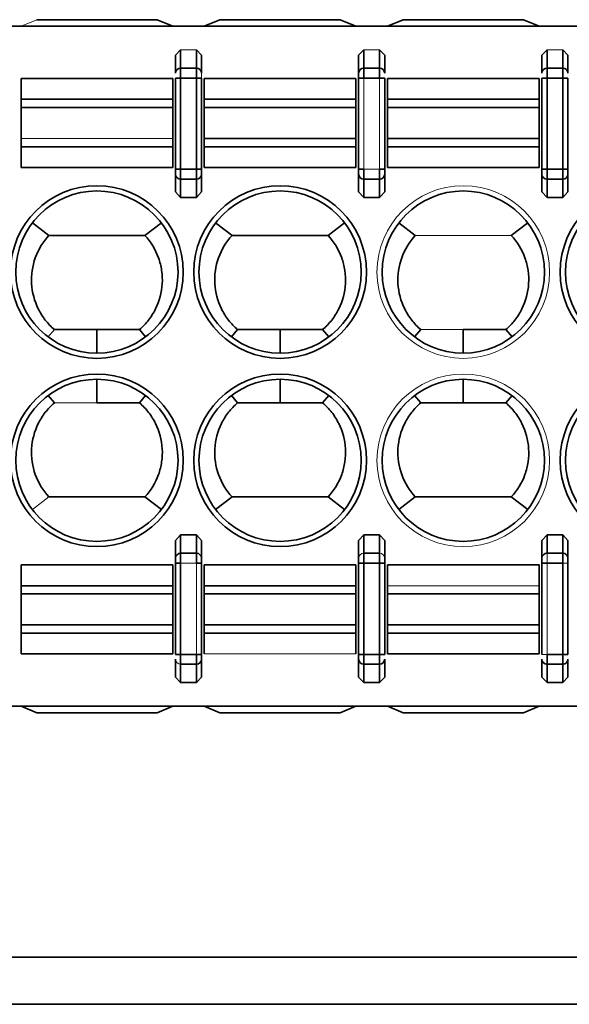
# Model space of a CAD drawing. Header units: millimetres. Extents: x 0 to 420, y 0 to 297.
# Tile 32 of 145: x 138.21 to 143.46, y 237.5 to 246.91. Entities that reach past the tile are written whole.
import ezdxf

# ---------------------------------------------------------------- set-up
doc = ezdxf.new("R2010")
doc.units = ezdxf.units.MM

msp = doc.modelspace()

# ---------------------------------------------------------------- linework, layer by layer
at = {"color": 142, "linetype": 'Continuous', "lineweight": 18, "true_color": 0x0080c0}
for p, q in [((138.2195, 246.8493), (138.3695, 246.9118)), ((139.6945, 246.5712), (139.7445, 246.6244)), ((139.7445, 246.6244), (139.8945, 246.6244)), ((141.4445, 246.5712), (141.4945, 246.6244)), ((141.4945, 246.6244), (141.6445, 246.6244)), ((143.1945, 246.5712), (143.2445, 246.6244)), ((143.2445, 246.6244), (143.3945, 246.6244)), ((141.4945, 246.3542), (141.4945, 245.482)), ((141.6445, 245.482), (141.6445, 246.3542)), ((138.2195, 245.7766), (139.6695, 245.7766)), ((141.4945, 245.482), (141.6445, 245.482)), ((141.4945, 245.2118), (141.4445, 245.265)), ((141.6945, 245.265), (141.6445, 245.2118)), ((141.9863, 244.8493), (142.9028, 244.8493)), ((138.4789, 243.8797), (138.5383, 243.9493)), ((142.4445, 243.9493), (142.0384, 243.9493)), ((138.9445, 243.2493), (138.5383, 243.2493)), ((138.3286, 242.2289), (138.4863, 242.3493)), ((141.4445, 241.9335), (141.4945, 241.9867)), ((143.2445, 241.7165), (143.2445, 241.8105)), ((139.8945, 241.7165), (139.7445, 241.7165)), ((139.8945, 240.8443), (139.8945, 241.7165)), ((143.2445, 241.7165), (143.2445, 240.8443)), ((143.3945, 241.7165), (143.4445, 241.7165)), ((143.1695, 241.5008), (141.7195, 241.5008)), ((141.4195, 240.8493), (139.9695, 240.8493)), ((143.2445, 240.8443), (143.1945, 240.8443))]:
    msp.add_line(p, q, dxfattribs=at)
at = {"color": 7, "linetype": 'Continuous', "lineweight": 35}
for p, q in [((138.3695, 246.9118), (139.5195, 246.9118)), ((139.5195, 246.9118), (139.6695, 246.8493)), ((139.9695, 246.8493), (140.1195, 246.9118)), ((140.1195, 246.9118), (141.2695, 246.9118)), ((141.2695, 246.9118), (141.4195, 246.8493)), ((141.7195, 246.8493), (141.8695, 246.9118)), ((141.8695, 246.9118), (143.0195, 246.9118)), ((143.0195, 246.9118), (143.1695, 246.8493)), ((130.8695, 246.8493), (148.5728, 246.8493)), ((139.7445, 246.6244), (139.7445, 246.4482)), ((139.8945, 246.4482), (139.8945, 246.6244)), ((139.8945, 246.6244), (139.9445, 246.5712)), ((141.4945, 246.6244), (141.4945, 246.4482)), ((141.6445, 246.4482), (141.6445, 246.6244)), ((141.6445, 246.6244), (141.6945, 246.5712)), ((143.2445, 246.6244), (143.2445, 246.4482)), ((143.3945, 246.4482), (143.3945, 246.6244)), ((143.3945, 246.6244), (143.4445, 246.5712)), ((139.6945, 246.4012), (139.6945, 246.5712)), ((139.9445, 246.4012), (139.9445, 246.5712)), ((141.4445, 246.4012), (141.4445, 246.5712)), ((141.6945, 246.4012), (141.6945, 246.5712)), ((143.1945, 246.4012), (143.1945, 246.5712)), ((143.4445, 246.4012), (143.4445, 246.5712)), ((139.7445, 246.3542), (139.7445, 246.4482)), ((139.7445, 246.4482), (139.8945, 246.4482)), ((139.8945, 246.4482), (139.8945, 246.3542)), ((141.4945, 246.3542), (141.4945, 246.4482)), ((141.4945, 246.4482), (141.6445, 246.4482)), ((141.6445, 246.4482), (141.6445, 246.3542)), ((143.2445, 246.3542), (143.2445, 246.4482)), ((143.2445, 246.4482), (143.3945, 246.4482)), ((143.3945, 246.4482), (143.3945, 246.3542)), ((138.2195, 246.1508), (138.2195, 246.3493)), ((138.2195, 246.3493), (139.6695, 246.3493)), ((139.6695, 246.1508), (139.6695, 246.3493)), ((139.6945, 246.3542), (139.7445, 246.3542)), ((139.6945, 246.3542), (139.6945, 245.482)), ((139.8945, 246.3542), (139.7445, 246.3542)), ((139.7445, 246.3542), (139.7445, 245.482)), ((139.8945, 246.3542), (139.9445, 246.3542)), ((139.8945, 245.482), (139.8945, 246.3542)), ((139.9445, 245.482), (139.9445, 246.3542)), ((139.9695, 246.1508), (139.9695, 246.3493)), ((139.9695, 246.3493), (141.4195, 246.3493)), ((141.4195, 246.1508), (141.4195, 246.3493)), ((141.4445, 246.3542), (141.4945, 246.3542)), ((141.4445, 246.3542), (141.4445, 245.482)), ((141.6445, 246.3542), (141.4945, 246.3542)), ((141.6445, 246.3542), (141.6945, 246.3542)), ((141.6945, 245.482), (141.6945, 246.3542)), ((141.7195, 246.3493), (143.1695, 246.3493)), ((141.7195, 246.1508), (141.7195, 246.3493)), ((143.1695, 246.1508), (143.1695, 246.3493)), ((143.1945, 246.3542), (143.2445, 246.3542)), ((143.1945, 246.3542), (143.1945, 245.482)), ((143.3945, 246.3542), (143.2445, 246.3542)), ((143.2445, 246.3542), (143.2445, 245.482)), ((143.3945, 246.3542), (143.4445, 246.3542)), ((143.3945, 245.482), (143.3945, 246.3542)), ((143.4445, 245.482), (143.4445, 246.3542)), ((138.2195, 246.0719), (138.2195, 246.1508)), ((139.6695, 246.1508), (138.2195, 246.1508)), ((139.6695, 246.0719), (139.6695, 246.1508)), ((139.9695, 246.0719), (139.9695, 246.1508)), ((141.4195, 246.1508), (139.9695, 246.1508)), ((141.4195, 246.0719), (141.4195, 246.1508)), ((143.1695, 246.1508), (141.7195, 246.1508)), ((141.7195, 246.0719), (141.7195, 246.1508)), ((143.1695, 246.0719), (143.1695, 246.1508)), ((138.2195, 245.7766), (138.2195, 246.0719)), ((138.2195, 246.0719), (139.6695, 246.0719)), ((139.6695, 245.7766), (139.6695, 246.0719)), ((139.9695, 245.7766), (139.9695, 246.0719)), ((141.4195, 246.0719), (139.9695, 246.0719)), ((141.4195, 245.7766), (141.4195, 246.0719)), ((141.7195, 245.7766), (141.7195, 246.0719)), ((141.7195, 246.0719), (143.1695, 246.0719)), ((143.1695, 245.7766), (143.1695, 246.0719)), ((138.2195, 245.6977), (138.2195, 245.7766)), ((139.6695, 245.6977), (139.6695, 245.7766)), ((139.9695, 245.6977), (139.9695, 245.7766)), ((139.9695, 245.7766), (141.4195, 245.7766)), ((141.4195, 245.6977), (141.4195, 245.7766)), ((141.7195, 245.6977), (141.7195, 245.7766)), ((141.7195, 245.7766), (143.1695, 245.7766)), ((143.1695, 245.6977), (143.1695, 245.7766)), ((138.2195, 245.4993), (138.2195, 245.6977)), ((138.2195, 245.6977), (139.6695, 245.6977)), ((139.6695, 245.4993), (139.6695, 245.6977)), ((139.9695, 245.6977), (141.4195, 245.6977)), ((139.9695, 245.4993), (139.9695, 245.6977)), ((141.4195, 245.4993), (141.4195, 245.6977)), ((141.7195, 245.6977), (143.1695, 245.6977)), ((141.7195, 245.4993), (141.7195, 245.6977)), ((143.1695, 245.4993), (143.1695, 245.6977)), ((139.6695, 245.4993), (138.2195, 245.4993)), ((139.7445, 245.482), (139.6945, 245.482)), ((139.7445, 245.388), (139.7445, 245.482)), ((139.7445, 245.482), (139.8945, 245.482)), ((139.8945, 245.482), (139.8945, 245.388)), ((139.9445, 245.482), (139.8945, 245.482)), ((141.4195, 245.4993), (139.9695, 245.4993)), ((141.4945, 245.482), (141.4445, 245.482)), ((141.4945, 245.388), (141.4945, 245.482)), ((141.6445, 245.482), (141.6445, 245.388)), ((141.6945, 245.482), (141.6445, 245.482)), ((143.1695, 245.4993), (141.7195, 245.4993)), ((143.2445, 245.482), (143.1945, 245.482)), ((143.2445, 245.388), (143.2445, 245.482)), ((143.2445, 245.482), (143.3945, 245.482)), ((143.3945, 245.482), (143.3945, 245.388)), ((143.4445, 245.482), (143.3945, 245.482)), ((139.6945, 245.265), (139.6945, 245.435)), ((139.8945, 245.388), (139.7445, 245.388)), ((139.7445, 245.388), (139.7445, 245.2118)), ((139.8945, 245.2118), (139.8945, 245.388)), ((139.9445, 245.435), (139.9445, 245.265)), ((141.4445, 245.435), (141.4445, 245.265)), ((141.6445, 245.388), (141.4945, 245.388)), ((141.4945, 245.388), (141.4945, 245.2118)), ((141.6445, 245.2118), (141.6445, 245.388)), ((141.6945, 245.265), (141.6945, 245.435)), ((143.1945, 245.435), (143.1945, 245.265)), ((143.3945, 245.388), (143.2445, 245.388)), ((143.2445, 245.388), (143.2445, 245.2118)), ((143.3945, 245.2118), (143.3945, 245.388)), ((143.4445, 245.265), (143.4445, 245.435)), ((139.7445, 245.2118), (139.6945, 245.265)), ((139.8945, 245.2118), (139.7445, 245.2118)), ((139.9445, 245.265), (139.8945, 245.2118)), ((141.6445, 245.2118), (141.4945, 245.2118)), ((143.2445, 245.2118), (143.1945, 245.265)), ((143.3945, 245.2118), (143.2445, 245.2118)), ((143.4445, 245.265), (143.3945, 245.2118)), ((138.3286, 244.9697), (138.4863, 244.8493)), ((139.4028, 244.8493), (139.5604, 244.9697)), ((140.0786, 244.9697), (140.2363, 244.8492)), ((141.1528, 244.8493), (141.3104, 244.9697)), ((141.8286, 244.9697), (141.9863, 244.8492)), ((142.9028, 244.8493), (143.0604, 244.9697)), ((138.4863, 244.8493), (139.4028, 244.8493)), ((140.2363, 244.8493), (141.1528, 244.8493)), ((138.9445, 243.9493), (138.5383, 243.9493)), ((138.9445, 243.7243), (138.9445, 243.9493)), ((139.3507, 243.9493), (138.9445, 243.9493)), ((139.4102, 243.8798), (139.3507, 243.9493)), ((140.2289, 243.8797), (140.2884, 243.9493)), ((140.6945, 243.9493), (140.2884, 243.9493)), ((140.6945, 243.7243), (140.6945, 243.9493)), ((141.1007, 243.9493), (140.6945, 243.9493)), ((141.1602, 243.8798), (141.1007, 243.9493)), ((141.9789, 243.8797), (142.0384, 243.9493)), ((142.4445, 243.7243), (142.4445, 243.9493)), ((142.8507, 243.9493), (142.4445, 243.9493)), ((142.9102, 243.8798), (142.8507, 243.9493)), ((138.9445, 243.2493), (138.9445, 243.4743)), ((140.6945, 243.4743), (140.6945, 243.2493)), ((142.4445, 243.2493), (142.4445, 243.4743)), ((138.5383, 243.2493), (138.4789, 243.3188)), ((139.3507, 243.2493), (139.4102, 243.3188)), ((140.2883, 243.2493), (140.2289, 243.3188)), ((141.1007, 243.2493), (141.1602, 243.3188)), ((142.0383, 243.2493), (141.9789, 243.3188)), ((142.8507, 243.2493), (142.9102, 243.3188)), ((139.3507, 243.2493), (138.9445, 243.2493)), ((140.6945, 243.2493), (140.2883, 243.2493)), ((141.1007, 243.2493), (140.6945, 243.2493)), ((142.4445, 243.2493), (142.0383, 243.2493)), ((142.8507, 243.2493), (142.4445, 243.2493)), ((138.4863, 242.3493), (139.4028, 242.3493)), ((139.5604, 242.2289), (139.4028, 242.3493)), ((140.2363, 242.3493), (140.0786, 242.2289)), ((140.2363, 242.3493), (141.1528, 242.3493)), ((141.1528, 242.3493), (141.3104, 242.2289)), ((141.8286, 242.2289), (141.9863, 242.3493)), ((141.9863, 242.3493), (142.9028, 242.3493)), ((143.0604, 242.2289), (142.9028, 242.3493)), ((139.6945, 241.9335), (139.7445, 241.9867)), ((139.6945, 241.7635), (139.6945, 241.9335)), ((139.7445, 241.9867), (139.8945, 241.9867)), ((139.7445, 241.9867), (139.7445, 241.8105)), ((139.8945, 241.8105), (139.8945, 241.9867)), ((139.8945, 241.9867), (139.9445, 241.9335)), ((139.9445, 241.7635), (139.9445, 241.9335)), ((141.4445, 241.7635), (141.4445, 241.9335)), ((141.4945, 241.9867), (141.4945, 241.8105)), ((141.4945, 241.9867), (141.6445, 241.9867)), ((141.6445, 241.8105), (141.6445, 241.9867)), ((141.6445, 241.9867), (141.6945, 241.9335)), ((141.6945, 241.7635), (141.6945, 241.9335)), ((143.1945, 241.9335), (143.2445, 241.9867)), ((143.1945, 241.7635), (143.1945, 241.9335)), ((143.2445, 241.9867), (143.3945, 241.9867)), ((143.2445, 241.9867), (143.2445, 241.8105)), ((143.3945, 241.8105), (143.3945, 241.9867)), ((143.3945, 241.9867), (143.4445, 241.9335)), ((143.4445, 241.7635), (143.4445, 241.9335)), ((139.7445, 241.7165), (139.7445, 241.8105)), ((139.7445, 241.8105), (139.8945, 241.8105)), ((139.8945, 241.8105), (139.8945, 241.7165)), ((141.4945, 241.7165), (141.4945, 241.8105)), ((141.4945, 241.8105), (141.6445, 241.8105)), ((141.6445, 241.8105), (141.6445, 241.7165)), ((143.2445, 241.8105), (143.3945, 241.8105)), ((143.3945, 241.8105), (143.3945, 241.7165)), ((139.6945, 241.7165), (139.7445, 241.7165)), ((139.6945, 241.7165), (139.6945, 240.8443)), ((139.7445, 241.7165), (139.7445, 240.8443)), ((139.8945, 241.7165), (139.9445, 241.7165)), ((139.9445, 240.8443), (139.9445, 241.7165)), ((141.4445, 241.7165), (141.4945, 241.7165)), ((141.4445, 241.7165), (141.4445, 240.8443)), ((141.4945, 241.7165), (141.4945, 240.8443)), ((141.6445, 241.7165), (141.4945, 241.7165)), ((141.6445, 241.7165), (141.6945, 241.7165)), ((141.6445, 240.8443), (141.6445, 241.7165)), ((141.6945, 240.8443), (141.6945, 241.7165)), ((143.1945, 241.7165), (143.2445, 241.7165)), ((143.1945, 241.7165), (143.1945, 240.8443)), ((143.3945, 241.7165), (143.2445, 241.7165)), ((143.3945, 240.8443), (143.3945, 241.7165)), ((143.4445, 240.8443), (143.4445, 241.7165)), ((138.2195, 241.6993), (139.6695, 241.6993)), ((138.2195, 241.6993), (138.2195, 241.5008)), ((139.6695, 241.6993), (139.6695, 241.5008)), ((139.9695, 241.6993), (139.9695, 241.5008)), ((139.9695, 241.6993), (141.4195, 241.6993)), ((141.4195, 241.6993), (141.4195, 241.5008)), ((141.7195, 241.6993), (143.1695, 241.6993)), ((141.7195, 241.6993), (141.7195, 241.5008)), ((143.1695, 241.6993), (143.1695, 241.5008)), ((139.6695, 241.5008), (138.2195, 241.5008)), ((138.2195, 241.5008), (138.2195, 241.4219)), ((139.6695, 241.5008), (139.6695, 241.4219)), ((139.9695, 241.5008), (139.9695, 241.4219)), ((141.4195, 241.5008), (139.9695, 241.5008)), ((141.4195, 241.5008), (141.4195, 241.4219)), ((141.7195, 241.5008), (141.7195, 241.4219)), ((143.1695, 241.5008), (143.1695, 241.4219)), ((138.2195, 241.4219), (138.2195, 241.1266)), ((139.6695, 241.4219), (138.2195, 241.4219)), ((139.6695, 241.4219), (139.6695, 241.1266)), ((139.9695, 241.4219), (139.9695, 241.1266)), ((141.4195, 241.4219), (139.9695, 241.4219)), ((141.4195, 241.4219), (141.4195, 241.1266)), ((141.7195, 241.4219), (141.7195, 241.1266)), ((143.1695, 241.4219), (141.7195, 241.4219)), ((143.1695, 241.4219), (143.1695, 241.1266)), ((138.2195, 241.1266), (138.2195, 241.0477)), ((138.2195, 241.1266), (139.6695, 241.1266)), ((139.6695, 241.1266), (139.6695, 241.0477)), ((139.9695, 241.1266), (139.9695, 241.0477)), ((141.4195, 241.1266), (139.9695, 241.1266)), ((141.4195, 241.1266), (141.4195, 241.0477)), ((141.7195, 241.1266), (141.7195, 241.0477)), ((143.1695, 241.1266), (141.7195, 241.1266)), ((143.1695, 241.1266), (143.1695, 241.0477)), ((138.2195, 241.0477), (139.6695, 241.0477)), ((138.2195, 241.0477), (138.2195, 240.8493)), ((139.6695, 241.0477), (139.6695, 240.8493)), ((139.9695, 241.0477), (141.4195, 241.0477)), ((139.9695, 241.0477), (139.9695, 240.8493)), ((141.4195, 241.0477), (141.4195, 240.8493)), ((141.7195, 241.0477), (141.7195, 240.8493)), ((141.7195, 241.0477), (143.1695, 241.0477)), ((143.1695, 241.0477), (143.1695, 240.8493)), ((139.6695, 240.8493), (138.2195, 240.8493)), ((139.7445, 240.8443), (139.6945, 240.8443)), ((139.6945, 240.6273), (139.6945, 240.7973)), ((139.7445, 240.7503), (139.7445, 240.8443)), ((139.7445, 240.8443), (139.8945, 240.8443)), ((139.8945, 240.8443), (139.8945, 240.7503)), ((139.9445, 240.8443), (139.8945, 240.8443)), ((139.9445, 240.7973), (139.9445, 240.6273)), ((141.4945, 240.8443), (141.4445, 240.8443)), ((141.4445, 240.7973), (141.4445, 240.6273)), ((141.4945, 240.7503), (141.4945, 240.8443)), ((141.4945, 240.8443), (141.6445, 240.8443)), ((141.6445, 240.8443), (141.6445, 240.7503)), ((141.6945, 240.8443), (141.6445, 240.8443)), ((141.6945, 240.6273), (141.6945, 240.7973)), ((143.1695, 240.8493), (141.7195, 240.8493)), ((143.1945, 240.7973), (143.1945, 240.6273)), ((143.2445, 240.7503), (143.2445, 240.8443)), ((143.2445, 240.8443), (143.3945, 240.8443)), ((143.3945, 240.8443), (143.3945, 240.7503)), ((143.4445, 240.8443), (143.3945, 240.8443)), ((143.4445, 240.7973), (143.4445, 240.6273)), ((139.8945, 240.7503), (139.7445, 240.7503)), ((139.7445, 240.7503), (139.7445, 240.5741)), ((139.8945, 240.5741), (139.8945, 240.7503)), ((141.6445, 240.7503), (141.4945, 240.7503)), ((141.4945, 240.7503), (141.4945, 240.5741)), ((141.6445, 240.5741), (141.6445, 240.7503)), ((143.3945, 240.7503), (143.2445, 240.7503)), ((143.2445, 240.7503), (143.2445, 240.5741)), ((143.3945, 240.5741), (143.3945, 240.7503)), ((139.7445, 240.5741), (139.6945, 240.6273)), ((139.9445, 240.6273), (139.8945, 240.5741)), ((141.4945, 240.5741), (141.4445, 240.6273)), ((141.6945, 240.6273), (141.6445, 240.5741)), ((143.2445, 240.5741), (143.1945, 240.6273)), ((143.4445, 240.6273), (143.3945, 240.5741)), ((139.8945, 240.5741), (139.7445, 240.5741)), ((141.6445, 240.5741), (141.4945, 240.5741)), ((143.3945, 240.5741), (143.2445, 240.5741)), ((130.8695, 240.3493), (148.5728, 240.3493)), ((138.2195, 240.3493), (138.3695, 240.2868)), ((139.5195, 240.2868), (139.6695, 240.3493)), ((139.9695, 240.3493), (140.1195, 240.2868)), ((141.2695, 240.2868), (141.4195, 240.3493)), ((141.7195, 240.3493), (141.8695, 240.2868)), ((143.0195, 240.2868), (143.1695, 240.3493)), ((138.3695, 240.2868), (139.5195, 240.2868)), ((140.1195, 240.2868), (141.2695, 240.2868)), ((141.8695, 240.2868), (143.0195, 240.2868)), ((93.6195, 237.9493), (215.2196, 237.9493)), ((215.2196, 237.4993), (93.6195, 237.4993))]:
    msp.add_line(p, q, dxfattribs=at)
for centre, radius in [((138.9445, 244.4993), 0.825), ((140.6945, 244.4993), 0.825), ((144.1945, 244.4993), 0.825), ((138.9445, 244.4993), 0.775), ((140.6945, 244.4993), 0.775), ((142.4445, 244.4993), 0.775), ((144.1945, 244.4993), 0.775), ((138.9445, 242.6993), 0.825), ((140.6945, 242.6993), 0.825), ((144.1945, 242.6993), 0.825), ((138.9445, 242.6993), 0.775), ((140.6945, 242.6993), 0.775), ((142.4445, 242.6993), 0.775), ((144.1945, 242.6993), 0.775)]:
    msp.add_circle(centre, radius, dxfattribs=at)
at = {"color": 142, "linetype": 'Continuous', "lineweight": 18, "true_color": 0x0080c0}
for centre in [(142.4445, 244.4993), (142.4445, 242.6993)]:
    msp.add_circle(centre, 0.825, dxfattribs=at)
at = {"color": 7, "linetype": 'Continuous', "lineweight": 35}
for centre, start, end in [((139.7431, 246.3997), 88.27456, 178.16379), ((139.896, 246.3997), 1.83621, 91.72544), ((141.4931, 246.3997), 88.27456, 178.16379), ((141.646, 246.3997), 1.83621, 91.72544), ((143.2431, 246.3997), 88.27456, 178.16379), ((143.396, 246.3997), 1.83621, 91.72544), ((139.7431, 245.4366), 181.83621, 271.72544), ((139.896, 245.4366), 268.27456, 358.16379), ((141.4931, 245.4366), 181.83621, 271.72544), ((141.646, 245.4366), 268.27456, 358.16379), ((143.2431, 245.4366), 181.83621, 271.72544), ((143.396, 245.4366), 268.27456, 358.16379), ((139.7431, 241.762), 88.27456, 178.16379), ((139.896, 241.762), 1.83621, 91.72544), ((143.2431, 241.762), 88.27456, 178.16379), ((143.396, 241.762), 1.83621, 91.72544), ((139.896, 240.7989), 268.27456, 358.16379), ((141.4931, 240.7989), 181.83621, 271.72544), ((141.646, 240.7989), 268.27457, 358.16379), ((143.2431, 240.7989), 181.83621, 271.72544), ((143.396, 240.7989), 268.27456, 358.16379)]:
    msp.add_arc(centre, 0.0486, start, end, dxfattribs=at)
at = {"color": 142, "linetype": 'Continuous', "lineweight": 18, "true_color": 0x0080c0}
for centre, start, end in [((141.4931, 241.762), 88.27456, 178.16379), ((141.646, 241.762), 1.83621, 91.72544), ((139.7431, 240.7989), 181.83621, 271.72544)]:
    msp.add_arc(centre, 0.0486, start, end, dxfattribs=at)
msp.add_open_spline([(139.9445, 246.3542), (139.9445, 246.3593), (139.9445, 246.3695), (139.9445, 246.3832), (139.9445, 246.3948), (139.9445, 246.3991), (139.9445, 246.4012)], degree=3, knots=[0, 0, 0, 0, 0.248479, 0.499857, 0.748508, 1, 1, 1, 1], dxfattribs=at)
at = {"color": 7, "linetype": 'Continuous', "lineweight": 35}
for points, knots in [([(141.4445, 246.4012), (141.4445, 246.3991), (141.4445, 246.3948), (141.4445, 246.3833), (141.4445, 246.3696), (141.4445, 246.3594), (141.4445, 246.3542)], [0, 0, 0, 0, 0.2484795, 0.4998574, 0.748508, 1, 1, 1, 1]), ([(139.6945, 245.482), (139.6945, 245.4769), (139.6945, 245.4667), (139.6945, 245.453), (139.6945, 245.4414), (139.6945, 245.4372), (139.6945, 245.435)], [0, 0, 0, 0, 0.248479, 0.499857, 0.748508, 1, 1, 1, 1]), ([(139.9445, 245.435), (139.9445, 245.4371), (139.9445, 245.4414), (139.9445, 245.4529), (139.9445, 245.4666), (139.9445, 245.4769), (139.9445, 245.482)], [0, 0, 0, 0, 0.248479, 0.499857, 0.748508, 1, 1, 1, 1]), ([(141.4445, 245.482), (141.4445, 245.4769), (141.4445, 245.4667), (141.4445, 245.453), (141.4445, 245.4414), (141.4445, 245.4372), (141.4445, 245.435)], [0, 0, 0, 0, 0.2484795, 0.4998574, 0.748508, 1, 1, 1, 1]), ([(141.6945, 245.435), (141.6945, 245.4371), (141.6945, 245.4414), (141.6945, 245.4529), (141.6945, 245.4666), (141.6945, 245.4769), (141.6945, 245.482)], [0, 0, 0, 0, 0.248479, 0.499857, 0.748508, 1, 1, 1, 1]), ([(143.1945, 245.482), (143.1945, 245.4769), (143.1945, 245.4667), (143.1945, 245.453), (143.1945, 245.4414), (143.1945, 245.4372), (143.1945, 245.435)], [0, 0, 0, 0, 0.248479, 0.499857, 0.748508, 1, 1, 1, 1]), ([(143.4445, 245.435), (143.4445, 245.4371), (143.4445, 245.4414), (143.4445, 245.4529), (143.4445, 245.4666), (143.4445, 245.4769), (143.4445, 245.482)], [0, 0, 0, 0, 0.2484795, 0.4998574, 0.748508, 1, 1, 1, 1]), ([(138.5383, 243.9493), (138.5062, 243.9768), (138.4773, 244.007), (138.426, 244.0729), (138.4033, 244.109), (138.3473, 244.2217), (138.3254, 244.3046), (138.3157, 244.4714), (138.328, 244.5565), (138.3844, 244.7138), (138.4287, 244.7872), (138.4863, 244.8493)], [0, 0, 0, 0, 0.125, 0.125, 0.25, 0.25, 0.5, 0.5, 0.75, 0.75, 1, 1, 1, 1]), ([(139.4028, 244.8493), (139.4604, 244.7872), (139.5044, 244.7145), (139.5469, 244.5961), (139.557, 244.5556), (139.5691, 244.4726), (139.5709, 244.43), (139.5637, 244.3049), (139.5417, 244.2218), (139.4861, 244.1095), (139.4635, 244.0735), (139.4119, 244.0071), (139.3829, 243.9768), (139.3507, 243.9493)], [0, 0, 0, 0, 0.25, 0.25, 0.375, 0.375, 0.5, 0.5, 0.75, 0.75, 0.875, 0.875, 1, 1, 1, 1]), ([(140.2883, 243.9493), (140.2562, 243.9768), (140.2273, 244.007), (140.176, 244.0729), (140.1533, 244.109), (140.0973, 244.2217), (140.0754, 244.3046), (140.0657, 244.4714), (140.078, 244.5565), (140.1344, 244.7138), (140.1787, 244.7872), (140.2363, 244.8493)], [0, 0, 0, 0, 0.125, 0.125, 0.25, 0.25, 0.5, 0.5, 0.75, 0.75, 1, 1, 1, 1]), ([(141.1528, 244.8493), (141.2104, 244.7872), (141.2544, 244.7145), (141.2969, 244.5961), (141.307, 244.5556), (141.3191, 244.4726), (141.3209, 244.43), (141.3137, 244.3049), (141.2917, 244.2218), (141.2361, 244.1095), (141.2135, 244.0735), (141.1619, 244.0071), (141.1329, 243.9768), (141.1007, 243.9493)], [0, 0, 0, 0, 0.25, 0.25, 0.375, 0.375, 0.5, 0.5, 0.75, 0.75, 0.875, 0.875, 1, 1, 1, 1]), ([(142.0383, 243.9493), (142.0062, 243.9768), (141.9773, 244.007), (141.926, 244.0729), (141.9033, 244.109), (141.8473, 244.2217), (141.8254, 244.3046), (141.8157, 244.4714), (141.828, 244.5565), (141.8844, 244.7138), (141.9287, 244.7872), (141.9863, 244.8493)], [0, 0, 0, 0, 0.125, 0.125, 0.25, 0.25, 0.5, 0.5, 0.75, 0.75, 1, 1, 1, 1]), ([(142.9028, 244.8493), (142.9604, 244.7872), (143.0044, 244.7145), (143.0469, 244.5961), (143.057, 244.5556), (143.0691, 244.4726), (143.0709, 244.43), (143.0637, 244.3049), (143.0417, 244.2218), (142.9861, 244.1095), (142.9635, 244.0735), (142.9119, 244.0071), (142.8829, 243.9768), (142.8507, 243.9493)], [0, 0, 0, 0, 0.25, 0.25, 0.375, 0.375, 0.5, 0.5, 0.75, 0.75, 0.875, 0.875, 1, 1, 1, 1]), ([(138.5383, 243.2493), (138.5062, 243.2217), (138.4773, 243.1915), (138.426, 243.1256), (138.4033, 243.0895), (138.3473, 242.9768), (138.3254, 242.8939), (138.3157, 242.7271), (138.328, 242.642), (138.3844, 242.4848), (138.4287, 242.4113), (138.4863, 242.3493)], [0, 0, 0, 0, 0.125, 0.125, 0.25, 0.25, 0.5, 0.5, 0.75, 0.75, 1, 1, 1, 1]), ([(139.4028, 242.3493), (139.4604, 242.4113), (139.5044, 242.484), (139.5469, 242.6025), (139.557, 242.6429), (139.5691, 242.7259), (139.5709, 242.7685), (139.5637, 242.8936), (139.5417, 242.9767), (139.4861, 243.089), (139.4635, 243.125), (139.4119, 243.1914), (139.3829, 243.2217), (139.3507, 243.2493)], [0, 0, 0, 0, 0.25, 0.25, 0.375, 0.375, 0.5, 0.5, 0.75, 0.75, 0.875, 0.875, 1, 1, 1, 1]), ([(140.2883, 243.2493), (140.2562, 243.2217), (140.2273, 243.1915), (140.176, 243.1256), (140.1533, 243.0895), (140.0973, 242.9768), (140.0754, 242.8939), (140.0657, 242.7271), (140.078, 242.642), (140.1344, 242.4848), (140.1787, 242.4113), (140.2363, 242.3493)], [0, 0, 0, 0, 0.125, 0.125, 0.25, 0.25, 0.5, 0.5, 0.75, 0.75, 1, 1, 1, 1]), ([(141.1528, 242.3493), (141.2104, 242.4113), (141.2544, 242.484), (141.2969, 242.6025), (141.307, 242.6429), (141.3191, 242.7259), (141.3209, 242.7685), (141.3137, 242.8936), (141.2917, 242.9767), (141.2361, 243.089), (141.2135, 243.125), (141.1619, 243.1914), (141.1329, 243.2217), (141.1007, 243.2493)], [0, 0, 0, 0, 0.25, 0.25, 0.375, 0.375, 0.5, 0.5, 0.75, 0.75, 0.875, 0.875, 1, 1, 1, 1]), ([(142.0383, 243.2493), (142.0062, 243.2217), (141.9773, 243.1915), (141.926, 243.1256), (141.9033, 243.0895), (141.8473, 242.9768), (141.8254, 242.8939), (141.8157, 242.7271), (141.828, 242.642), (141.8844, 242.4848), (141.9287, 242.4113), (141.9863, 242.3493)], [0, 0, 0, 0, 0.125, 0.125, 0.25, 0.25, 0.5, 0.5, 0.75, 0.75, 1, 1, 1, 1]), ([(142.9028, 242.3493), (142.9604, 242.4113), (143.0044, 242.484), (143.0469, 242.6025), (143.057, 242.6429), (143.0691, 242.7259), (143.0709, 242.7685), (143.0637, 242.8936), (143.0417, 242.9767), (142.9861, 243.089), (142.9635, 243.125), (142.9119, 243.1914), (142.8829, 243.2217), (142.8507, 243.2493)], [0, 0, 0, 0, 0.25, 0.25, 0.375, 0.375, 0.5, 0.5, 0.75, 0.75, 0.875, 0.875, 1, 1, 1, 1]), ([(139.6945, 241.7635), (139.6945, 241.7614), (139.6945, 241.7571), (139.6945, 241.7456), (139.6945, 241.7319), (139.6945, 241.7217), (139.6945, 241.7165)], [0, 0, 0, 0, 0.248479, 0.499857, 0.748508, 1, 1, 1, 1]), ([(139.9445, 241.7165), (139.9445, 241.7216), (139.9445, 241.7318), (139.9445, 241.7455), (139.9445, 241.7571), (139.9445, 241.7614), (139.9445, 241.7635)], [0, 0, 0, 0, 0.24848, 0.499857, 0.748508, 1, 1, 1, 1]), ([(141.4445, 241.7635), (141.4445, 241.7614), (141.4445, 241.7571), (141.4445, 241.7456), (141.4445, 241.7319), (141.4445, 241.7217), (141.4445, 241.7165)], [0, 0, 0, 0, 0.2484795, 0.4998574, 0.748508, 1, 1, 1, 1]), ([(141.6945, 241.7165), (141.6945, 241.7216), (141.6945, 241.7318), (141.6945, 241.7455), (141.6945, 241.7571), (141.6945, 241.7614), (141.6945, 241.7635)], [0, 0, 0, 0, 0.24848, 0.499857, 0.748508, 1, 1, 1, 1]), ([(143.1945, 241.7635), (143.1945, 241.7614), (143.1945, 241.7571), (143.1945, 241.7456), (143.1945, 241.7319), (143.1945, 241.7217), (143.1945, 241.7165)], [0, 0, 0, 0, 0.248479, 0.499857, 0.748508, 1, 1, 1, 1]), ([(143.4445, 241.7165), (143.4445, 241.7216), (143.4445, 241.7318), (143.4445, 241.7455), (143.4445, 241.7571), (143.4445, 241.7614), (143.4445, 241.7635)], [0, 0, 0, 0, 0.2484795, 0.4998574, 0.748508, 1, 1, 1, 1]), ([(139.9445, 240.7973), (139.9445, 240.7994), (139.9445, 240.8037), (139.9445, 240.8152), (139.9445, 240.8289), (139.9445, 240.8391), (139.9445, 240.8443)], [0, 0, 0, 0, 0.24848, 0.499857, 0.748508, 1, 1, 1, 1]), ([(141.4445, 240.8443), (141.4445, 240.8392), (141.4445, 240.829), (141.4445, 240.8153), (141.4445, 240.8037), (141.4445, 240.7994), (141.4445, 240.7973)], [0, 0, 0, 0, 0.248479, 0.499857, 0.748508, 1, 1, 1, 1])]:
    msp.add_open_spline(points, degree=3, knots=knots, dxfattribs=at)

doc.saveas('drawing.dxf')
